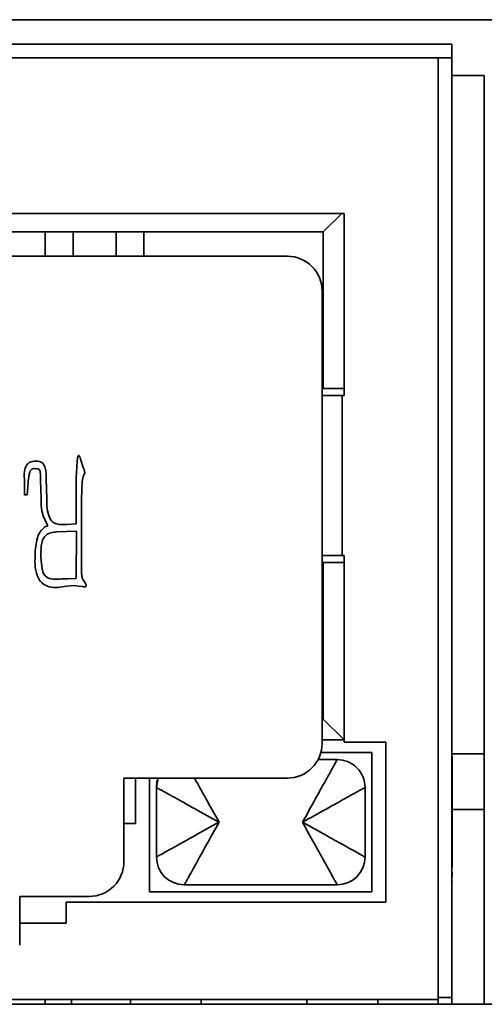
# Model space of a CAD drawing. Header units: millimetres. Extents: x 0 to 420, y 0 to 297.
# Tile 54 of 126: x 171.03 to 174.37, y 218.11 to 225.18. Entities that reach past the tile are written whole.
import ezdxf

# ---------------------------------------------------------------- set-up
doc = ezdxf.new("R2010")
doc.units = ezdxf.units.MM

msp = doc.modelspace()

# ---------------------------------------------------------------- linework, layer by layer
at = {"color": 7, "linetype": 'Continuous', "lineweight": 35}
for p, q in [((182.7269, 225.1849), (165.7269, 225.1849)), ((165.9358, 225.0099), (174.1358, 225.0099)), ((174.1358, 224.9099), (174.1358, 225.0099)), ((174.1358, 224.9099), (165.9358, 224.9099)), ((174.0358, 224.9099), (166.0358, 224.9099)), ((174.0358, 218.1433), (174.0358, 224.9099)), ((174.0358, 224.9099), (174.0358, 218.1599)), ((174.0358, 224.9099), (174.1358, 224.9099)), ((174.1358, 224.9099), (174.1358, 218.1599)), ((174.3686, 224.7849), (174.1358, 224.7849)), ((174.3686, 224.7849), (174.3686, 221.1599)), ((173.3608, 223.7933), (166.7108, 223.7933)), ((173.2108, 223.6599), (173.3442, 223.7933)), ((173.3608, 222.4849), (173.3608, 223.7933)), ((173.3608, 223.7933), (173.3608, 222.5349)), ((166.8608, 223.6599), (173.2108, 223.6599)), ((171.2108, 223.6599), (171.2108, 223.4849)), ((171.4108, 223.4849), (171.4108, 223.6599)), ((171.7208, 223.6599), (171.7208, 223.4849)), ((171.9208, 223.4849), (171.9208, 223.6599)), ((173.2108, 223.6599), (173.2108, 222.5349)), ((172.9522, 223.4849), (167.1022, 223.4849)), ((173.2022, 219.9849), (173.2022, 223.2349)), ((173.3608, 222.5349), (173.2108, 222.5349)), ((173.3608, 222.5349), (173.3608, 222.4849)), ((173.2022, 222.4849), (173.3459, 222.4849)), ((173.3459, 222.4849), (173.3459, 221.3349)), ((173.3459, 222.4849), (173.3608, 222.4849)), ((171.4672, 222.019), (171.4845, 221.9672)), ((171.0615, 221.7716), (171.0615, 221.8724)), ((171.1823, 221.7428), (171.178, 221.8766)), ((171.2183, 221.8839), (171.2198, 221.8148)), ((171.4342, 221.5632), (171.4342, 221.9026)), ((171.0875, 221.8536), (171.0802, 221.7716)), ((171.2198, 221.8148), (171.2213, 221.7443)), ((171.0802, 221.7716), (171.0615, 221.7716)), ((171.4729, 221.7658), (171.4729, 221.2035)), ((171.2083, 221.5402), (171.2298, 221.5487)), ((171.3636, 221.5574), (171.4342, 221.5632)), ((171.4354, 221.5099), (171.2931, 221.5042)), ((171.4342, 221.1705), (171.4354, 221.5099)), ((173.3459, 221.3349), (173.2022, 221.3349)), ((173.3608, 221.3349), (173.3459, 221.3349)), ((173.3608, 219.9933), (173.3608, 221.3349)), ((173.3608, 221.3349), (173.3608, 221.2849)), ((173.2108, 221.2849), (173.2108, 220.1599)), ((173.3608, 221.2849), (173.2108, 221.2849)), ((173.3608, 221.2849), (173.3608, 220.0099)), ((171.3736, 221.1675), (171.4342, 221.1705)), ((171.4197, 221.1187), (171.3636, 221.1144)), ((171.4499, 221.1144), (171.4197, 221.1187)), ((171.4802, 221.1114), (171.4499, 221.1144)), ((171.483, 221.159), (171.4974, 221.1374)), ((174.3686, 220.6599), (174.3686, 221.1599)), ((174.3686, 220.6599), (174.3686, 218.1599)), ((173.2108, 220.1599), (173.2022, 220.1599)), ((173.3608, 220.0099), (173.2108, 220.1599)), ((173.3608, 220.0099), (173.2022, 220.0099)), ((173.3608, 220.0099), (173.3608, 219.9933)), ((173.6608, 219.9933), (173.3608, 219.9933)), ((173.6608, 218.8433), (173.6608, 219.9933)), ((173.5608, 219.9183), (173.1932, 219.9183)), ((173.5608, 218.9183), (173.5608, 219.9183)), ((174.1358, 219.9099), (174.3686, 219.9099)), ((173.1733, 219.8683), (173.3108, 219.8683)), ((171.7772, 219.7349), (172.9522, 219.7349)), ((171.7772, 219.1349), (171.7772, 219.7349)), ((171.8608, 219.4099), (171.8608, 219.7349)), ((171.9608, 219.7349), (171.9608, 218.9183)), ((172.0108, 219.1683), (172.0108, 219.6683)), ((173.5108, 219.6683), (173.5108, 219.1683)), ((174.3686, 219.5099), (174.1363, 219.5099)), ((174.1363, 219.3153), (174.1363, 219.4672)), ((171.7772, 219.4099), (171.8608, 219.4099)), ((174.1363, 219.1931), (174.1363, 219.1736)), ((174.1363, 218.9978), (174.1363, 218.9947)), ((171.9608, 218.9183), (173.5608, 218.9183)), ((173.3108, 218.9683), (172.2108, 218.9683)), ((171.0272, 218.8849), (171.5272, 218.8849)), ((171.0272, 218.5349), (171.0272, 218.8849)), ((171.3608, 218.6933), (171.3608, 218.8433)), ((171.3608, 218.8433), (173.6608, 218.8433)), ((171.0272, 218.6933), (171.3608, 218.6933)), ((166.0358, 218.1433), (174.0358, 218.1433)), ((171.2108, 218.1099), (171.2108, 218.1433)), ((171.4008, 218.1433), (171.4008, 218.1099)), ((171.8233, 218.1433), (171.8233, 218.1099)), ((172.3333, 218.1099), (172.3333, 218.1433)), ((173.0933, 218.1433), (173.0933, 218.1099)), ((173.6033, 218.1099), (173.6033, 218.1433)), ((174.0358, 218.1599), (174.1358, 218.1599)), ((174.0358, 218.1099), (174.0358, 218.1433)), ((174.1358, 218.1599), (174.1358, 218.1099)), ((174.3686, 218.1599), (174.3686, 218.1599)), ((174.3686, 218.1599), (174.3686, 218.1099)), ((165.9769, 218.1099), (182.4769, 218.1099))]:
    msp.add_line(p, q, dxfattribs=at)
at = {"color": 8, "linetype": 'Continuous', "lineweight": 35}
msp.add_line((172.0235, 219.7349), (172.0108, 219.6683), dxfattribs=at)
at = {"color": 7, "linetype": 'Continuous', "lineweight": 35, "flags": 128}
msp.add_lwpolyline([(172.0222, 219.7349), (172.0146, 219.7073), (172.0108, 219.6683)], dxfattribs=at)
at = {"color": 7, "linetype": 'Continuous', "lineweight": 35}
for centre, radius, start, end in [((172.9522, 223.2349), 0.25, 0.00001, 90), ((172.9522, 219.9849), 0.25, 270, 0.00001), ((171.5272, 219.1349), 0.25, 270, 0.00001), ((172.2108, 219.1683), 0.2, 180.00001, 270), ((172.2108, 219.1683), 0.2, 180.00001, 270), ((173.3108, 219.1683), 0.2, 270, 359.99999)]:
    msp.add_arc(centre, radius, start, end, dxfattribs=at)
for points, knots in [([(171.0615, 221.8724), (171.0595, 221.9076), (171.057, 221.9515), (171.0843, 221.9961), (171.1146, 222.0143), (171.1406, 222.0129), (171.158, 222.0119)], [0, 0, 0, 0, 0.50039, 0.62527, 0.750286, 1, 1, 1, 1]), ([(171.4342, 221.9026), (171.4358, 221.9282), (171.4382, 221.9666), (171.4404, 222.0114), (171.4429, 222.0337), (171.445, 222.0447), (171.4465, 222.0501), (171.4473, 222.0527), (171.4482, 222.0536), (171.449, 222.0538), (171.4495, 222.0536), (171.4499, 222.0535)], [0, 0, 0, 0, 0.49973, 0.74966, 0.87428, 0.937176, 0.96776, 0.984905, 0.98848, 0.991908, 1, 1, 1, 1]), ([(171.4499, 222.0535), (171.4529, 222.0513), (171.4591, 222.0469), (171.464, 222.0341), (171.466, 222.0247), (171.4672, 222.019)], [0, 0, 0, 0, 0.274086, 0.556861, 1, 1, 1, 1]), ([(171.1378, 221.9587), (171.1322, 221.9589), (171.1211, 221.9593), (171.1021, 221.946), (171.0915, 221.9074), (171.0891, 221.8752), (171.0875, 221.8536)], [0, 0, 0, 0, 0.125041, 0.249455, 0.498519, 1, 1, 1, 1]), ([(171.178, 221.8766), (171.1776, 221.8946), (171.1771, 221.9171), (171.174, 221.9443), (171.1618, 221.9596), (171.1474, 221.959), (171.1378, 221.9587)], [0, 0, 0, 0, 0.501192, 0.628132, 0.750633, 1, 1, 1, 1]), ([(171.158, 222.0119), (171.1645, 222.0111), (171.1776, 222.0093), (171.2004, 221.9945), (171.2165, 221.9489), (171.2176, 221.9099), (171.2183, 221.8839)], [0, 0, 0, 0, 0.1250671, 0.2497898, 0.4985935, 1, 1, 1, 1]), ([(171.4845, 221.9672), (171.4869, 221.9603), (171.4903, 221.9506), (171.4944, 221.9384), (171.4963, 221.9266), (171.4882, 221.915), (171.4814, 221.8908), (171.4749, 221.8564), (171.4746, 221.8111), (171.4735, 221.7809), (171.4729, 221.7658)], [0, 0, 0, 0, 0.106733, 0.148559, 0.190085, 0.27407, 0.339997, 0.559709, 0.779852, 1, 1, 1, 1]), ([(171.2298, 221.5487), (171.2124, 221.5827), (171.1812, 221.644), (171.182, 221.7124), (171.1823, 221.7428)], [0, 0, 0, 0, 0.556042, 1, 1, 1, 1]), ([(171.2213, 221.7443), (171.2221, 221.6966), (171.2231, 221.637), (171.2606, 221.5753), (171.3047, 221.5546), (171.34, 221.5563), (171.3636, 221.5574)], [0, 0, 0, 0, 0.499757, 0.624968, 0.749523, 1, 1, 1, 1]), ([(171.1378, 221.3388), (171.1401, 221.3801), (171.1434, 221.4378), (171.1722, 221.5073), (171.1963, 221.5293), (171.2083, 221.5402)], [0, 0, 0, 0, 0.560736, 0.782089, 1, 1, 1, 1]), ([(171.2931, 221.5042), (171.2792, 221.5031), (171.2513, 221.5011), (171.2122, 221.4817), (171.1899, 221.4445), (171.174, 221.3621), (171.1818, 221.2923), (171.1881, 221.2365)], [0, 0, 0, 0, 0.12539, 0.250175, 0.374476, 0.499852, 1, 1, 1, 1]), ([(171.3636, 221.1144), (171.3217, 221.1073), (171.2633, 221.0975), (171.1932, 221.1277), (171.1349, 221.2005), (171.1365, 221.2782), (171.1378, 221.3388)], [0, 0, 0, 0, 0.314879, 0.437896, 0.560944, 1, 1, 1, 1]), ([(171.1881, 221.2365), (171.1912, 221.226), (171.1974, 221.2051), (171.2222, 221.1723), (171.251, 221.1676), (171.2686, 221.1647)], [0, 0, 0, 0, 0.281801, 0.561527, 1, 1, 1, 1]), ([(171.2686, 221.1647), (171.2882, 221.1651), (171.3232, 221.1658), (171.3582, 221.167), (171.3736, 221.1675)], [0, 0, 0, 0, 0.5599886, 1, 1, 1, 1]), ([(171.4729, 221.2035), (171.4733, 221.1948), (171.4738, 221.1793), (171.4802, 221.1652), (171.483, 221.159)], [0, 0, 0, 0, 0.560577, 1, 1, 1, 1]), ([(171.4974, 221.1374), (171.4997, 221.1337), (171.5031, 221.1279), (171.5052, 221.1204), (171.5058, 221.1161), (171.5054, 221.113), (171.5028, 221.1108), (171.4985, 221.1098), (171.4909, 221.1096), (171.4845, 221.1107), (171.4802, 221.1114)], [0, 0, 0, 0, 0.2501246, 0.389052, 0.4454597, 0.499464, 0.5624155, 0.6249316, 0.7505885, 1, 1, 1, 1]), ([(174.0358, 220.9099), (174.0358, 220.9427), (174.0358, 221.0082), (174.0358, 221.0908), (174.0358, 221.1486), (174.0358, 221.1561), (174.0358, 221.1599)], [0, 0, 0, 0, 0.25, 0.500003, 0.75, 1, 1, 1, 1]), ([(174.1363, 219.8915), (174.1363, 219.8896), (174.1363, 219.8867), (174.1363, 219.8671), (174.1363, 219.8535), (174.1363, 219.8466)], [0, 0, 0, 0, 0.509416, 0.752056, 1, 1, 1, 1]), ([(173.3108, 219.8683), (173.3099, 219.8668), (173.308, 219.8636), (173.2934, 219.8378), (173.2704, 219.796), (173.2271, 219.7175), (173.1559, 219.5896), (173.092, 219.4745), (173.0608, 219.4183)], [0, 0, 0, 0, 0.11212, 0.228685, 0.35082, 0.479507, 0.745797, 1, 1, 1, 1]), ([(173.5108, 219.6683), (173.5081, 219.6935), (173.504, 219.7322), (173.479, 219.7788), (173.4532, 219.8108), (173.4212, 219.8366), (173.3746, 219.8615), (173.3359, 219.8657), (173.3108, 219.8683)], [0, 0, 0, 0, 0.239458, 0.368362, 0.5, 0.631641, 0.760548, 1, 1, 1, 1]), ([(174.1363, 219.8559), (174.1363, 219.8552), (174.1363, 219.8538), (174.1363, 219.8431), (174.1363, 219.8378)], [0, 0, 0, 0, 0.507719, 1, 1, 1, 1]), ([(174.1363, 219.8466), (174.1363, 219.8388), (174.1363, 219.8231), (174.1363, 219.7838), (174.1363, 219.7507), (174.1363, 219.728)], [0, 0, 0, 0, 0.23934, 0.479338, 1, 1, 1, 1]), ([(174.1363, 219.5669), (174.1363, 219.6036), (174.1363, 219.6762), (174.1363, 219.7638), (174.1363, 219.8258), (174.1363, 219.8339), (174.1363, 219.8381)], [0, 0, 0, 0, 0.251553, 0.497924, 0.745046, 1, 1, 1, 1]), ([(174.1363, 219.6884), (174.1363, 219.7184), (174.1363, 219.778), (174.1363, 219.7877), (174.1363, 219.7925)], [0, 0, 0, 0, 0.502507, 1, 1, 1, 1]), ([(174.1363, 219.7366), (174.1363, 219.7193), (174.1363, 219.6943), (174.1363, 219.6647), (174.1363, 219.6535), (174.1363, 219.6479)], [0, 0, 0, 0, 0.530916, 0.767962, 1, 1, 1, 1]), ([(174.1363, 219.728), (174.1363, 219.707), (174.1363, 219.6763), (174.1363, 219.6397), (174.1363, 219.625), (174.1363, 219.6178)], [0, 0, 0, 0, 0.5241575, 0.7635533, 1, 1, 1, 1]), ([(174.1363, 219.4411), (174.1363, 219.4876), (174.1363, 219.5801), (174.1363, 219.6524), (174.1363, 219.6884)], [0, 0, 0, 0, 0.5017091, 1, 1, 1, 1]), ([(172.0108, 219.6683), (172.0123, 219.6674), (172.0155, 219.6655), (172.0413, 219.651), (172.0831, 219.628), (172.16, 219.5855), (172.287, 219.5148), (172.4022, 219.4508), (172.4608, 219.4183)], [0, 0, 0, 0, 0.112115, 0.228676, 0.350809, 0.479495, 0.735417, 1, 1, 1, 1]), ([(173.0608, 219.4183), (173.117, 219.4495), (173.2321, 219.5135), (173.36, 219.5847), (173.4385, 219.628), (173.4802, 219.651), (173.506, 219.6655), (173.5092, 219.6674), (173.5108, 219.6683)], [0, 0, 0, 0, 0.254204, 0.520494, 0.649195, 0.771336, 0.887895, 1, 1, 1, 1]), ([(174.1363, 219.6317), (174.1363, 219.6257), (174.1363, 219.6133), (174.1363, 219.6119), (174.1363, 219.6112)], [0, 0, 0, 0, 0.481626, 1, 1, 1, 1]), ([(174.1363, 219.6178), (174.1363, 219.6114), (174.1363, 219.5986), (174.1363, 219.5803), (174.1363, 219.5778), (174.1363, 219.5761)], [0, 0, 0, 0, 0.241901, 0.482055, 1, 1, 1, 1]), ([(172.4608, 219.4183), (172.4022, 219.3858), (172.287, 219.3218), (172.1604, 219.2514), (172.0844, 219.2093), (172.0426, 219.186), (172.0158, 219.1712), (172.0124, 219.1693), (172.0108, 219.1683)], [0, 0, 0, 0, 0.264565, 0.520469, 0.646899, 0.764881, 0.883875, 1, 1, 1, 1]), ([(172.2108, 218.9683), (172.2117, 218.9699), (172.2135, 218.9731), (172.2281, 218.9989), (172.2511, 219.0406), (172.2944, 219.1191), (172.3656, 219.247), (172.4295, 219.3621), (172.4608, 219.4183)], [0, 0, 0, 0, 0.112121, 0.228685, 0.35082, 0.479507, 0.745797, 1, 1, 1, 1]), ([(173.0608, 219.4183), (173.0933, 219.3598), (173.1573, 219.2446), (173.2277, 219.118), (173.2698, 219.042), (173.2931, 219.0002), (173.3079, 218.9734), (173.3098, 218.97), (173.3108, 218.9683)], [0, 0, 0, 0, 0.264565, 0.520469, 0.646899, 0.764881, 0.883875, 1, 1, 1, 1]), ([(173.5108, 219.1683), (173.5092, 219.1692), (173.506, 219.1711), (173.4802, 219.1857), (173.4385, 219.2087), (173.3615, 219.2511), (173.2345, 219.3218), (173.1193, 219.3858), (173.0608, 219.4183)], [0, 0, 0, 0, 0.112115, 0.228676, 0.350808, 0.479495, 0.735417, 1, 1, 1, 1]), ([(174.1363, 219.2047), (174.1363, 219.24), (174.1363, 219.3104), (174.1363, 219.3976), (174.1363, 219.4411)], [0, 0, 0, 0, 0.50117, 1, 1, 1, 1]), ([(174.1363, 219.3673), (174.1363, 219.3664), (174.1363, 219.3647), (174.1363, 219.347), (174.1363, 219.3386)], [0, 0, 0, 0, 0.529698, 1, 1, 1, 1]), ([(174.1363, 219.3202), (174.1363, 219.3195), (174.1363, 219.318), (174.1363, 219.3058), (174.1363, 219.2999)], [0, 0, 0, 0, 0.515179, 1, 1, 1, 1]), ([(174.1363, 219.3202), (174.1363, 219.3196), (174.1363, 219.3185), (174.1363, 219.3079), (174.1363, 219.3029)], [0, 0, 0, 0, 0.523394, 1, 1, 1, 1]), ([(174.1363, 219.3029), (174.1363, 219.2999), (174.1363, 219.2941), (174.1363, 219.2828), (174.1363, 219.2701), (174.1363, 219.261), (174.1363, 219.2564)], [0, 0, 0, 0, 0.2620487, 0.50602, 0.7468309, 1, 1, 1, 1]), ([(174.1363, 219.2892), (174.1363, 219.2887), (174.1363, 219.288), (174.1363, 219.282), (174.1363, 219.276), (174.1363, 219.2682), (174.1363, 219.2549), (174.1363, 219.2437), (174.1363, 219.2358)], [0, 0, 0, 0, 0.248105, 0.357693, 0.465537, 0.578479, 0.702492, 1, 1, 1, 1]), ([(174.1363, 219.2892), (174.1363, 219.2885), (174.1363, 219.2873), (174.1363, 219.278), (174.1363, 219.2734)], [0, 0, 0, 0, 0.507157, 1, 1, 1, 1]), ([(174.1363, 219.2564), (174.1363, 219.25), (174.1363, 219.2376), (174.1363, 219.227), (174.1363, 219.2219)], [0, 0, 0, 0, 0.516778, 1, 1, 1, 1]), ([(174.1363, 219.2527), (174.1363, 219.2354), (174.1363, 219.2103), (174.1363, 219.1808), (174.1363, 219.1695), (174.1363, 219.1639)], [0, 0, 0, 0, 0.5309161, 0.7679832, 1, 1, 1, 1]), ([(174.1363, 219.2268), (174.1363, 219.2247), (174.1363, 219.221), (174.1363, 219.208), (174.1363, 219.1945), (174.1363, 219.1786), (174.1363, 219.165), (174.1363, 219.1557)], [0, 0, 0, 0, 0.290714, 0.529971, 0.641208, 0.753453, 1, 1, 1, 1]), ([(174.1363, 219.2219), (174.1363, 219.2168), (174.1363, 219.2042), (174.1363, 219.1972), (174.1363, 219.1931)], [0, 0, 0, 0, 0.4026677, 1, 1, 1, 1]), ([(174.1363, 219.1858), (174.1363, 219.1773), (174.1363, 219.1608), (174.1363, 219.1477), (174.1363, 219.1413)], [0, 0, 0, 0, 0.5158385, 1, 1, 1, 1]), ([(174.1363, 219.1736), (174.1363, 219.1722), (174.1363, 219.1695), (174.1363, 219.1644), (174.1363, 219.1588), (174.1363, 219.1549), (174.1363, 219.1528)], [0, 0, 0, 0, 0.258339, 0.502634, 0.74549, 1, 1, 1, 1]), ([(174.1363, 219.0963), (174.1363, 219.0978), (174.1363, 219.1008), (174.1363, 219.1168), (174.1363, 219.1381), (174.1363, 219.155), (174.1363, 219.1635)], [0, 0, 0, 0, 0.25197, 0.499908, 0.748028, 1, 1, 1, 1]), ([(174.1363, 219.1557), (174.1363, 219.1467), (174.1363, 219.1336), (174.1363, 219.1182), (174.1363, 219.1123), (174.1363, 219.1093)], [0, 0, 0, 0, 0.5187788, 0.7585118, 1, 1, 1, 1]), ([(174.1363, 219.1528), (174.1363, 219.1505), (174.1363, 219.1461), (174.1363, 219.1399), (174.1363, 219.1346), (174.1363, 219.1287), (174.1363, 219.124), (174.1363, 219.1236), (174.1363, 219.1234)], [0, 0, 0, 0, 0.1141385, 0.2185135, 0.3199238, 0.4257758, 0.674467, 1, 1, 1, 1]), ([(174.1363, 219.1413), (174.1363, 219.1386), (174.1363, 219.1332), (174.1363, 219.1276), (174.1363, 219.1241), (174.1363, 219.1237), (174.1363, 219.1235)], [0, 0, 0, 0, 0.250967, 0.493599, 0.739533, 1, 1, 1, 1]), ([(174.1363, 219.0582), (174.1363, 219.0535), (174.1363, 219.0449), (174.1363, 219.0348), (174.1363, 219.0285), (174.1363, 219.0278), (174.1363, 219.0274)], [0, 0, 0, 0, 0.288876, 0.536915, 0.765147, 1, 1, 1, 1])]:
    msp.add_open_spline(points, degree=3, knots=knots, dxfattribs=at)
at = {"color": 8, "linetype": 'Continuous', "lineweight": 35}
msp.add_open_spline([(172.4608, 219.4183), (172.4292, 219.4752), (172.3649, 219.591), (172.3119, 219.6863), (172.2849, 219.7349)], degree=3, knots=[0, 0, 0, 0, 0.491068, 1, 1, 1, 1], dxfattribs=at)

doc.saveas('drawing.dxf')
